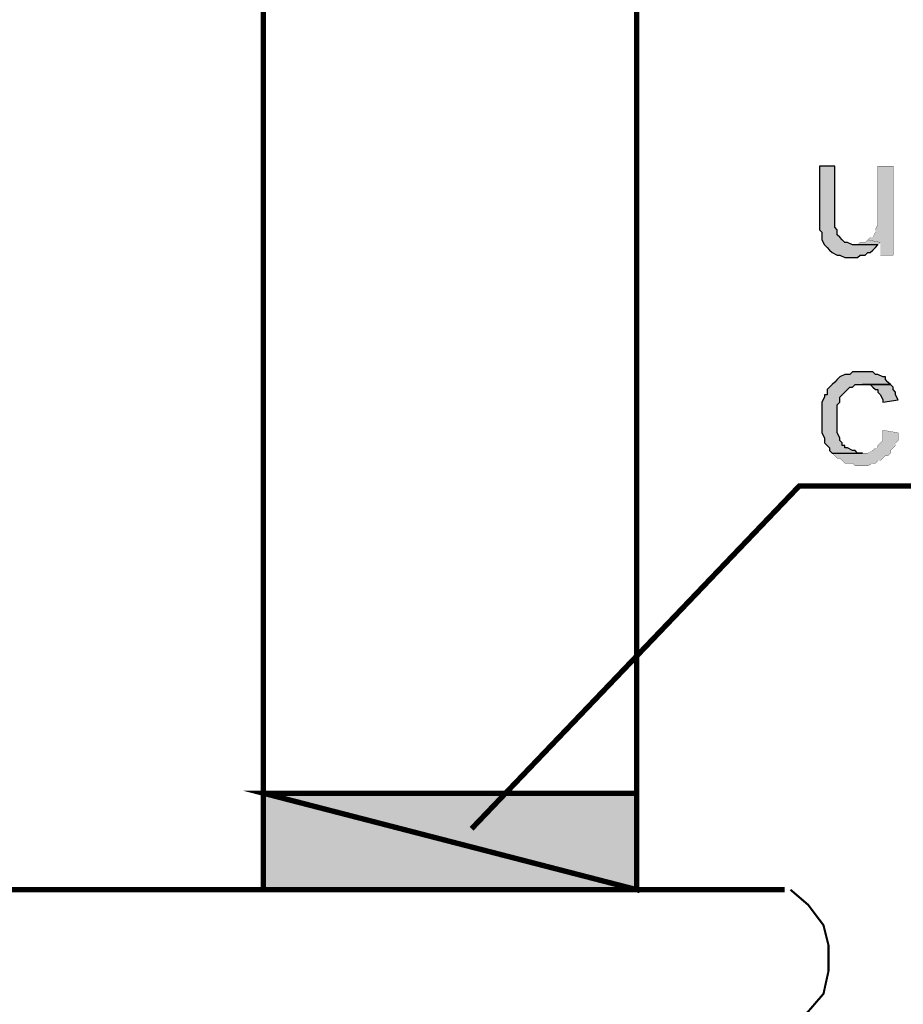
# Model space of a CAD drawing. Header units: millimetres. Extents: x 5659 to 8684, y 1431 to 2118.
# Tile 22 of 53: x 6903 to 6918, y 1989 to 2006. Entities that reach past the tile are written whole.
import ezdxf

# ---------------------------------------------------------------- set-up
doc = ezdxf.new("R2010")
doc.units = ezdxf.units.MM
doc.linetypes.add('atContinuous2', pattern=[0])
for name, color, linetype in [('at_Entity', 7, 'Continuous'), ('at_Rect', 7, 'Continuous'), ('at_Solid', 7, 'Continuous')]:
    doc.layers.add(name, color=color, linetype=linetype)

msp = doc.modelspace()

# ---------------------------------------------------------------- hatches: boundary and pattern name
at = {"layer": 'at_Solid'}
for points in [[(6917.046, 2003.069), (6916.792, 2003.069), (6916.792, 2002.01), (6916.834, 2001.967), (6916.834, 2001.84), (6916.876, 2001.756), (6916.919, 2001.713), (6916.961, 2001.671), (6917.004, 2001.629), (6917.088, 2001.586), (6917.131, 2001.586), (6917.215, 2001.544), (6917.427, 2001.544), (6917.469, 2001.586), (6917.554, 2001.586), (6917.597, 2001.629), (6917.639, 2001.629), (6917.681, 2001.671), (6917.724, 2001.713), (6917.766, 2001.756), (6917.342, 2001.756), (6917.258, 2001.798), (6917.215, 2001.798), (6917.173, 2001.84), (6917.131, 2001.883), (6917.088, 2001.925), (6917.088, 2002.01), (6917.046, 2002.052), (6917.046, 2002.264)], [(6918.02, 2003.069), (6917.766, 2003.069), (6917.766, 2002.095), (6917.724, 2002.01), (6917.724, 2001.967), (6917.681, 2001.883), (6917.639, 2001.883), (6917.597, 2001.84), (6917.808, 2001.798), (6917.808, 2001.586), (6918.02, 2001.586)], [(6917.597, 2001.84), (6917.554, 2001.798), (6917.469, 2001.798), (6917.427, 2001.756), (6917.385, 2001.756), (6917.766, 2001.756), (6917.808, 2001.798)], [(6917.512, 1999.638), (6917.342, 1999.638), (6917.3, 1999.595), (6917.215, 1999.595), (6917.131, 1999.553), (6917.088, 1999.511), (6917.046, 1999.468), (6917.004, 1999.426), (6916.961, 1999.384), (6916.919, 1999.341), (6916.919, 1999.256), (6916.876, 1999.256), (6916.876, 1999.214), (6916.834, 1999.129), (6916.834, 1998.621), (6916.876, 1998.536), (6916.876, 1998.452), (6916.919, 1998.409), (6916.961, 1998.367), (6916.961, 1998.325), (6917.004, 1998.282), (6917.512, 1998.282), (6917.427, 1998.282), (6917.385, 1998.325), (6917.342, 1998.325), (6917.258, 1998.367), (6917.215, 1998.367), (6917.215, 1998.409), (6917.173, 1998.409), (6917.173, 1998.452), (6917.131, 1998.494), (6917.131, 1998.536), (6917.088, 1998.621), (6917.088, 1999.087), (6917.131, 1999.129), (6917.131, 1999.214), (6917.173, 1999.256), (6917.215, 1999.299), (6917.258, 1999.341), (6917.3, 1999.384), (6917.342, 1999.384), (6917.385, 1999.426), (6917.978, 1999.426), (6917.935, 1999.468), (6917.893, 1999.511), (6917.893, 1999.553), (6917.851, 1999.553), (6917.766, 1999.595), (6917.724, 1999.595), (6917.681, 1999.638), (6917.554, 1999.638)], [(6917.978, 1999.426), (6917.512, 1999.426), (6917.639, 1999.426), (6917.681, 1999.384), (6917.724, 1999.341), (6917.766, 1999.341), (6917.766, 1999.299), (6917.808, 1999.256), (6917.851, 1999.172), (6917.851, 1999.129), (6918.105, 1999.172), (6918.063, 1999.256), (6918.063, 1999.299), (6918.02, 1999.341), (6918.02, 1999.384)], [(6917.851, 1998.663), (6917.851, 1998.494), (6917.808, 1998.452), (6917.766, 1998.409), (6917.766, 1998.367), (6917.724, 1998.367), (6917.681, 1998.325), (6917.597, 1998.282), (6917.004, 1998.282), (6917.046, 1998.24), (6917.088, 1998.197), (6917.131, 1998.197), (6917.173, 1998.155), (6917.215, 1998.113), (6917.342, 1998.113), (6917.385, 1998.07), (6917.597, 1998.07), (6917.681, 1998.113), (6917.724, 1998.113), (6917.766, 1998.155), (6917.808, 1998.155), (6917.851, 1998.197), (6917.893, 1998.24), (6917.935, 1998.24), (6917.978, 1998.282), (6917.978, 1998.325), (6918.02, 1998.367), (6918.063, 1998.409), (6918.063, 1998.452), (6918.105, 1998.494), (6918.105, 1998.621)], [(6907.515, 1992.606), (6907.515, 1990.996), (6913.742, 1990.996)], [(6907.515, 1992.606), (6913.742, 1992.606), (6913.742, 1990.996)]]:
    msp.add_hatch(color=7, dxfattribs=at).paths.add_polyline_path(points)

# ---------------------------------------------------------------- linework, layer by layer
at = {"layer": 'at_Entity', "color": 7, "const_width": 0.0897}
msp.add_lwpolyline([(6913.742, 1990.996), (6913.742, 2048.606)], dxfattribs=at)
at = {"layer": 'at_Entity', "color": 7}
for points in [[(6907.515, 1990.996, 0.0897, 0.0897, 0), (6907.515, 2040.303, 0.0897, 0.0897, 0), (6861.189, 2040.303, 0.0897, 0.0897, 0), (6861.189, 1990.996, 0.0897, 0.0897, 0)], [(6918.02, 2003.069, 0.00424, 0.00424, 0), (6917.766, 2003.069, 0.00424, 0.00424, 0), (6917.766, 2002.095, 0.00424, 0.00424, 0), (6917.724, 2002.01, 0.00424, 0.00424, 0), (6917.724, 2001.967, 0.00424, 0.00424, 0), (6917.681, 2001.883, 0.00424, 0.00424, 0), (6917.639, 2001.883, 0.00424, 0.00424, 0), (6917.597, 2001.84, 0.00424, 0.00424, 0), (6917.808, 2001.798, 0.00424, 0.00424, 0), (6917.808, 2001.586, 0.00424, 0.00424, 0), (6918.02, 2001.586, 0.00424, 0.00424, 0), (6918.02, 2003.069, 0.00424, 0.00424, 0)], [(6917.597, 2001.84, 0.00424, 0.00424, 0), (6917.554, 2001.798, 0.00424, 0.00424, 0), (6917.469, 2001.798, 0.00424, 0.00424, 0), (6917.427, 2001.756, 0.00424, 0.00424, 0), (6917.385, 2001.756, 0.00424, 0.00424, 0), (6917.766, 2001.756, 0.00424, 0.00424, 0), (6917.808, 2001.798, 0.00424, 0.00424, 0), (6917.597, 2001.84, 0.00424, 0.00424, 0)], [(6917.851, 1998.663, 0.00424, 0.00424, 0), (6917.851, 1998.494, 0.00424, 0.00424, 0), (6917.808, 1998.452, 0.00424, 0.00424, 0), (6917.766, 1998.409, 0.00424, 0.00424, 0), (6917.766, 1998.367, 0.00424, 0.00424, 0), (6917.724, 1998.367, 0.00424, 0.00424, 0), (6917.681, 1998.325, 0.00424, 0.00424, 0), (6917.597, 1998.282, 0.00424, 0.00424, 0), (6917.004, 1998.282, 0.00424, 0.00424, 0), (6917.046, 1998.24, 0.00424, 0.00424, 0), (6917.088, 1998.197, 0.00424, 0.00424, 0), (6917.131, 1998.197, 0.00424, 0.00424, 0), (6917.173, 1998.155, 0.00424, 0.00424, 0), (6917.215, 1998.113, 0.00424, 0.00424, 0), (6917.342, 1998.113, 0.00424, 0.00424, 0), (6917.385, 1998.07, 0.00424, 0.00424, 0), (6917.597, 1998.07, 0.00424, 0.00424, 0), (6917.681, 1998.113, 0.00424, 0.00424, 0), (6917.724, 1998.113, 0.00424, 0.00424, 0), (6917.766, 1998.155, 0.00424, 0.00424, 0), (6917.808, 1998.155, 0.00424, 0.00424, 0), (6917.851, 1998.197, 0.00424, 0.00424, 0), (6917.893, 1998.24, 0.00424, 0.00424, 0), (6917.935, 1998.24, 0.00424, 0.00424, 0), (6917.978, 1998.282, 0.00424, 0.00424, 0), (6917.978, 1998.325, 0.00424, 0.00424, 0), (6918.02, 1998.367, 0.00424, 0.00424, 0), (6918.063, 1998.409, 0.00424, 0.00424, 0), (6918.063, 1998.452, 0.00424, 0.00424, 0), (6918.105, 1998.494, 0.00424, 0.00424, 0), (6918.105, 1998.621, 0.00424, 0.00424, 0), (6917.851, 1998.663, 0.00424, 0.00424, 0)], [(6934.244, 1997.731, 0.0897, 0.0897, 0), (6916.453, 1997.731, 0.0897, 0.0897, 0), (6910.988, 1992.013, 0.0897, 0.0897, 0)], [(6907.515, 1992.606, 0.0897, 0.0897, 0), (6907.515, 1990.996, 0.0897, 0.0897, 0), (6913.742, 1990.996, 0.0897, 0.0897, 0), (6907.515, 1992.606, 0.0897, 0.0897, 0)], [(6907.515, 1992.606, 0.0897, 0.0897, 0), (6913.742, 1992.606, 0.0897, 0.0897, 0), (6913.742, 1990.996, 0.0897, 0.0897, 0), (6907.515, 1992.606, 0.0897, 0.0897, 0)], [(6916.212, 1990.996, 0.0897, 0.0897, 0), (6897.743, 1990.996, 0.0897, 0.0897, 0), (6897.743, 1986.421, 0.0897, 0.0897, 0), (6916.212, 1986.421, 0.0897, 0.0897, 0)], [(6916.308, 1988.709, 0.0349, 0.0349, 0), (6916.604, 1988.963, 0.0349, 0.0349, 0), (6916.859, 1989.259, 0.0349, 0.0349, 0), (6916.943, 1989.641, 0.0349, 0.0349, 0), (6916.943, 1990.064, 0.0349, 0.0349, 0), (6916.859, 1990.403, 0.0349, 0.0349, 0), (6916.604, 1990.742, 0.0349, 0.0349, 0), (6916.308, 1990.996, 0.0349, 0.0349, 0)]]:
    msp.add_lwpolyline(points, format="xyseb", dxfattribs=at)
for points in [[(6917.046, 2003.069), (6916.792, 2003.069), (6916.792, 2002.01), (6916.834, 2001.967), (6916.834, 2001.84), (6916.876, 2001.756), (6916.919, 2001.713), (6916.919, 2001.713), (6916.961, 2001.671), (6917.004, 2001.629), (6917.088, 2001.586), (6917.131, 2001.586), (6917.215, 2001.544), (6917.427, 2001.544), (6917.469, 2001.586), (6917.554, 2001.586), (6917.597, 2001.629), (6917.639, 2001.629), (6917.681, 2001.671), (6917.724, 2001.713), (6917.766, 2001.756), (6917.342, 2001.756), (6917.258, 2001.798), (6917.215, 2001.798), (6917.173, 2001.84), (6917.173, 2001.84), (6917.131, 2001.883), (6917.088, 2001.925), (6917.088, 2002.01), (6917.046, 2002.052), (6917.046, 2002.264), (6917.046, 2003.069)], [(6917.512, 1999.638), (6917.342, 1999.638), (6917.3, 1999.595), (6917.215, 1999.595), (6917.131, 1999.553), (6917.131, 1999.553), (6917.088, 1999.511), (6917.046, 1999.468), (6917.004, 1999.426), (6916.961, 1999.384), (6916.919, 1999.341), (6916.919, 1999.256), (6916.876, 1999.256), (6916.876, 1999.214), (6916.834, 1999.129), (6916.834, 1998.621), (6916.876, 1998.536), (6916.876, 1998.452), (6916.919, 1998.409), (6916.961, 1998.367), (6916.961, 1998.325), (6917.004, 1998.282), (6917.512, 1998.282), (6917.427, 1998.282), (6917.385, 1998.325), (6917.342, 1998.325), (6917.258, 1998.367), (6917.215, 1998.367), (6917.215, 1998.409), (6917.173, 1998.409), (6917.173, 1998.452), (6917.131, 1998.494), (6917.131, 1998.536), (6917.088, 1998.621), (6917.088, 1999.087), (6917.131, 1999.129), (6917.131, 1999.214), (6917.173, 1999.256), (6917.215, 1999.299), (6917.215, 1999.299), (6917.258, 1999.341), (6917.3, 1999.384), (6917.342, 1999.384), (6917.385, 1999.426), (6917.978, 1999.426), (6917.935, 1999.468), (6917.893, 1999.511), (6917.893, 1999.553), (6917.851, 1999.553), (6917.766, 1999.595), (6917.724, 1999.595), (6917.681, 1999.638), (6917.554, 1999.638), (6917.512, 1999.638)], [(6917.978, 1999.426), (6917.512, 1999.426), (6917.639, 1999.426), (6917.681, 1999.384), (6917.724, 1999.341), (6917.766, 1999.341), (6917.766, 1999.299), (6917.808, 1999.256), (6917.851, 1999.172), (6917.851, 1999.129), (6918.105, 1999.172), (6918.105, 1999.172), (6918.063, 1999.256), (6918.063, 1999.299), (6918.02, 1999.341), (6918.02, 1999.384), (6917.978, 1999.426)]]:
    msp.add_lwpolyline(points, dxfattribs=at)
at = {"layer": 'at_Rect', "color": 7, "linetype": 'atContinuous2'}
for p, q in [((6913.742, 1992.606), (6907.515, 1992.606)), ((6907.515, 1990.996), (6907.515, 1992.606)), ((6913.742, 1992.606), (6913.742, 1990.996)), ((6907.515, 1990.996), (6913.742, 1990.996))]:
    msp.add_line(p, q, dxfattribs=at)

doc.saveas('drawing.dxf')
